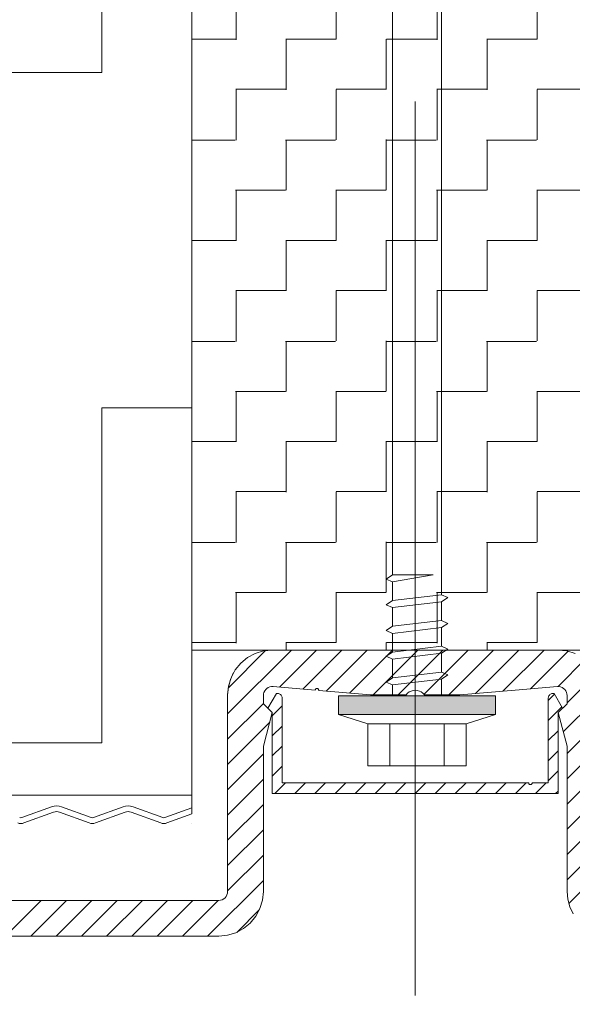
# Model space of a CAD drawing. Header units: metres. Extents: x 1306 to 1412, y -79 to 41.
# Tile 44 of 256: x 1410.8158 to 1410.8777, y -71.1292 to -71.0191. Entities that reach past the tile are written whole.
import ezdxf

# ---------------------------------------------------------------- set-up
doc = ezdxf.new("R2010")
doc.units = ezdxf.units.M
doc.header["$PDMODE"] = 65
doc.linetypes.add('AUSGEZOGEN', pattern=[0])
doc.linetypes.add('GETRENNT2_S6', pattern=[0.11999999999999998, 0.07, -0.01, 0.01, -0.01, 0.01, -0.01])
doc.layers.add('XR$10$_42143', color=7, linetype='Continuous')
doc.layers.add('XR$10$_42154', color=7, linetype='Continuous')
for name, color, linetype, lineweight in [('XR$10$Maßlinie 1_50', 7, 'AUSGEZOGEN', 25), ('XR$10$Muster', 4, 'AUSGEZOGEN', 13), ('XR$10$Möblierung', 4, 'AUSGEZOGEN', 13), ('XR$10$Wand Mauerwerk nt', 7, 'AUSGEZOGEN', 25)]:
    doc.layers.add(name, color=color, linetype=linetype, lineweight=lineweight)
doc.styles.add('ARIAL', font='arial.ttf')
doc.dimstyles.new('DIMSTYLE_32', dxfattribs={"dimtxt": 0.04, "dimasz": 0.03, "dimexe": 0, "dimexo": 1e-06, "dimgap": 0.02, "dimtad": 2, "dimdec": 1, "dimlfac": 100, "dimrnd": 0.5, "dimzin": 4, "dimdsep": 46, "dimtxsty": 'ARIAL', "dimblk1": 'ALL_ML_KREIS', "dimblk2": 'ALL_ML_KREIS', "dimsah": 1, "dimcen": 0, "dimse1": 1, "dimse2": 1, "dimclrd": 7, "dimclre": 7, "dimclrt": 7, "dimadec": 0, "dimazin": 0, "dimtfac": 1, "dimtdec": 0, "dimtix": 1, "dimtmove": 2, "dimatfit": 3, "dimfxl": 0, "dimtzin": 0, "dimlwd": 0, "dimlwe": 25, "dimarcsym": 0})

# ---------------------------------------------------------------- blocks, each defined once
blk = doc.blocks.new('COMPLEXOBJECT_343')
at = {"linetype": 'AUSGEZOGEN', "lineweight": 35, "transparency": 33554687}
h = blk.add_hatch(color=7, dxfattribs=at)
h.set_gradient(color2=(0, 0, 0), one_color=1)
h.paths.add_polyline_path([(1410.851512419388, -71.09680113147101), (1410.851512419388, -71.09471081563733), (1410.869112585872, -71.09680113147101)], flags=0)
h = blk.add_hatch(color=7, dxfattribs=at)
h.set_gradient(color2=(0, 0, 0), one_color=1)
h.paths.add_polyline_path([(1410.851512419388, -71.09471081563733), (1410.869112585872, -71.09471081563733), (1410.869112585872, -71.09680113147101)], flags=0)
at = {"color": 7, "linetype": 'AUSGEZOGEN', "lineweight": 13, "transparency": 33554687}
for p, q in [((1410.857562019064, -71.08115778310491), (1410.857562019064, -70.96492433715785)), ((1410.863061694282, -70.96492433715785), (1410.863061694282, -71.08339796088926)), ((1410.856849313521, -71.08163751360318), (1410.857562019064, -71.08115778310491)), ((1410.857562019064, -71.08115778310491), (1410.862137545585, -71.08115778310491)), ((1410.862137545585, -71.08115778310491), (1410.857562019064, -71.08194843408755)), ((1410.857562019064, -71.08194843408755), (1410.856849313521, -71.08163751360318)), ((1410.857562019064, -71.08403961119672), (1410.857562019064, -71.08194843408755)), ((1410.857562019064, -71.08403272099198), (1410.863061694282, -71.08339796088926)), ((1410.863061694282, -71.08339796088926), (1410.863777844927, -71.08370802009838)), ((1410.856849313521, -71.08451589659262), (1410.857562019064, -71.08403272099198)), ((1410.857562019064, -71.08482681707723), (1410.856849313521, -71.08451589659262)), ((1410.863061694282, -71.08418086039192), (1410.857562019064, -71.08482681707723)), ((1410.863777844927, -71.08370802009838), (1410.863061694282, -71.08418086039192)), ((1410.863061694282, -71.08418861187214), (1410.863061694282, -71.08627634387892)), ((1410.857562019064, -71.08691885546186), (1410.857562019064, -71.08482681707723)), ((1410.856849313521, -71.08739514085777), (1410.857562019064, -71.0869154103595)), ((1410.857562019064, -71.0869154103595), (1410.863061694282, -71.08627634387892)), ((1410.863061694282, -71.08627634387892), (1410.863777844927, -71.08659070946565)), ((1410.863777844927, -71.08659070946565), (1410.863061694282, -71.08706010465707)), ((1410.857562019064, -71.08770864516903), (1410.856849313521, -71.08739514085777)), ((1410.863061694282, -71.08706010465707), (1410.857562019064, -71.08770864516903)), ((1410.857562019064, -71.0897972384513), (1410.857562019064, -71.08770864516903)), ((1410.863061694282, -71.08706699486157), (1410.863061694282, -71.08915558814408)), ((1410.857562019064, -71.08979379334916), (1410.863061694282, -71.08915558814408)), ((1410.863061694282, -71.08915558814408), (1410.863777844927, -71.08946909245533)), ((1410.856849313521, -71.09027352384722), (1410.857562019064, -71.08979379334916)), ((1410.857562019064, -71.09058788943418), (1410.856849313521, -71.09027352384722)), ((1410.863061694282, -71.08994193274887), (1410.857562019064, -71.09058788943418)), ((1410.863777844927, -71.08946909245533), (1410.863061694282, -71.08994193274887)), ((1410.863061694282, -71.08994537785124), (1410.863061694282, -71.09203741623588)), ((1410.857562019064, -71.09267562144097), (1410.857562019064, -71.09058788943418)), ((1410.857562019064, -71.09267562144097), (1410.863061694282, -71.09203741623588)), ((1410.863061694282, -71.09203741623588), (1410.863777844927, -71.09235178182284)), ((1410.863777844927, -71.09235178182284), (1410.863061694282, -71.09282031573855)), ((1410.856849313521, -71.09315190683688), (1410.857562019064, -71.09267562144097)), ((1410.857562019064, -71.09346971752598), (1410.856849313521, -71.09315190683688)), ((1410.863061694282, -71.09282031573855), (1410.857562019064, -71.09346971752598)), ((1410.857562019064, -71.09471167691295), (1410.857562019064, -71.09346971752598)), ((1410.863061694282, -71.09282031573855), (1410.863061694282, -71.09471167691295)), ((1410.869111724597, -71.09471167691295), (1410.85151198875, -71.09471167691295)), ((1410.85151198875, -71.09471167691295), (1410.85151198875, -71.09680027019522)), ((1410.869111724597, -71.09680027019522), (1410.869111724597, -71.09471167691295)), ((1410.85151198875, -71.09680027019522), (1410.854813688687, -71.09784413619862)), ((1410.85151198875, -71.09680027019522), (1410.869111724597, -71.09680027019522)), ((1410.869111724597, -71.09680027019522), (1410.865813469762, -71.09784413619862)), ((1410.854813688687, -71.10254670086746), (1410.854813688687, -71.09784413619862)), ((1410.854813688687, -71.09784413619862), (1410.865813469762, -71.09784413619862)), ((1410.857286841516, -71.10254670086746), (1410.857286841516, -71.09784413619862)), ((1410.86333687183, -71.10254670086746), (1410.86333687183, -71.09784413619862)), ((1410.865813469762, -71.09784413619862), (1410.865813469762, -71.10254670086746)), ((1410.860313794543, -71.10254670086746), (1410.854813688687, -71.10254670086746)), ((1410.865813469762, -71.10254670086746), (1410.860313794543, -71.10254670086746))]:
    blk.add_line(p, q, dxfattribs=at)
blk = doc.blocks.new('COMPLEXOBJECT_346')
at = {"layer": 'XR$10$_42143', "color": 7, "linetype": 'AUSGEZOGEN', "lineweight": 13, "transparency": 33554687}
for p, q in [((1410.841335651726, -71.09042166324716), (1410.842199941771, -71.08996001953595)), ((1410.842199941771, -71.08996001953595), (1410.843138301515, -71.08967752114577)), ((1410.843138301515, -71.08967752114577), (1410.844111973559, -71.08957847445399)), ((1410.876114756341, -71.08957847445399), (1410.844114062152, -71.08957847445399)), ((1410.877088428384, -71.08967752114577), (1410.876114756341, -71.08957847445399)), ((1410.878026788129, -71.08996001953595), (1410.877088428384, -71.08967752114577)), ((1410.839956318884, -71.09180142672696), (1410.840577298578, -71.09104264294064)), ((1410.840577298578, -71.09104264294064), (1410.841335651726, -71.09042166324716)), ((1410.839781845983, -71.0920796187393), (1410.839414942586, -71.09287026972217)), ((1410.839494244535, -71.0926652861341), (1410.839956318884, -71.09180142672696)), ((1410.839414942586, -71.09287026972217), (1410.839189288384, -71.09371345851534)), ((1410.83920873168, -71.09360407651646), (1410.839494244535, -71.0926652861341)), ((1410.839189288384, -71.09371345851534), (1410.839111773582, -71.09457731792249)), ((1410.839111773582, -71.09457731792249), (1410.839111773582, -71.11658032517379)), ((1410.839113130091, -71.09457731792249), (1410.83920873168, -71.09360407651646)), ((1410.843129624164, -71.09448257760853), (1410.843111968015, -71.09466602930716)), ((1410.843111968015, -71.09557898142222), (1410.843111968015, -71.09466602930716)), ((1410.84317914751, -71.09430946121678), (1410.843129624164, -71.09448257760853)), ((1410.843260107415, -71.09414323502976), (1410.84317914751, -71.09430946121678)), ((1410.843373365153, -71.09399509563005), (1410.843260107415, -71.09414323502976)), ((1410.843507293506, -71.09387193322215), (1410.843373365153, -71.09399509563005)), ((1410.84366232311, -71.09377288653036), (1410.843507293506, -71.09387193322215)), ((1410.843613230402, -71.09608024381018), (1410.844565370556, -71.09442917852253)), ((1410.8438319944, -71.09370656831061), (1410.84366232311, -71.09377288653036)), ((1410.844011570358, -71.09367125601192), (1410.8438319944, -71.09370656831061)), ((1410.844195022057, -71.09367125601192), (1410.844011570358, -71.09367125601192)), ((1410.844195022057, -71.09367125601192), (1410.848915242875, -71.09406227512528)), ((1410.844565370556, -71.09442917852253), (1410.844713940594, -71.09442917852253)), ((1410.844565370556, -71.09442917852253), (1410.844713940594, -71.09442917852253)), ((1410.844713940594, -71.09442917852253), (1410.844798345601, -71.09443606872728)), ((1410.844798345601, -71.09443606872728), (1410.844883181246, -71.09446104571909)), ((1410.844883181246, -71.09446104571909), (1410.84496414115, -71.09449635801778)), ((1410.84496414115, -71.09449635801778), (1410.845034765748, -71.09454545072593)), ((1410.845034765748, -71.09454545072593), (1410.845094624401, -71.0946091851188)), ((1410.845094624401, -71.0946091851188), (1410.845144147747, -71.0946798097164)), ((1410.845144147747, -71.0946798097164), (1410.845182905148, -71.0947607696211)), ((1410.848918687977, -71.0940269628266), (1410.848915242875, -71.09406227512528)), ((1410.848932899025, -71.09399165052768), (1410.848918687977, -71.0940269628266)), ((1410.848954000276, -71.09395978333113), (1410.848932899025, -71.09399165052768)), ((1410.848978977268, -71.09393222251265), (1410.848954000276, -71.09395978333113)), ((1410.849006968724, -71.0939106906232), (1410.848978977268, -71.09393222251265)), ((1410.849038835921, -71.0938934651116), (1410.849006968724, -71.0939106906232)), ((1410.84907414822, -71.09388226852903), (1410.849038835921, -71.0938934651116)), ((1410.849112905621, -71.09387882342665), (1410.84907414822, -71.09388226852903)), ((1410.849148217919, -71.09388226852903), (1410.849112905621, -71.09387882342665)), ((1410.849183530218, -71.0938934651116), (1410.849148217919, -71.09388226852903)), ((1410.849215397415, -71.09390724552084), (1410.849183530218, -71.0938934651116)), ((1410.849246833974, -71.09392877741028), (1410.849215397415, -71.09390724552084)), ((1410.849271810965, -71.09395633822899), (1410.849246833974, -71.09392877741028)), ((1410.849289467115, -71.0939882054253), (1410.849271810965, -71.09395633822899)), ((1410.849303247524, -71.09402351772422), (1410.849289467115, -71.0939882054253)), ((1410.849310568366, -71.09405883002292), (1410.849303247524, -71.09402351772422)), ((1410.849310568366, -71.09409414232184), (1410.849310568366, -71.09405883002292)), ((1410.849310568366, -71.09409414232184), (1410.855113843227, -71.09457731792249)), ((1410.855113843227, -71.09457731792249), (1410.859089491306, -71.09457731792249)), ((1410.85924839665, -71.09440850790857), (1410.859089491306, -71.09457731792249)), ((1410.859438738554, -71.09426725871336), (1410.85924839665, -71.09440850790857)), ((1410.859650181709, -71.09416476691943), (1410.859438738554, -71.09426725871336)), ((1410.859879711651, -71.09410103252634), (1410.859650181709, -71.09416476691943)), ((1410.860112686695, -71.0940803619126), (1410.859879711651, -71.09410103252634)), ((1410.860348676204, -71.09410103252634), (1410.860112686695, -71.0940803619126)), ((1410.860574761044, -71.09416476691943), (1410.860348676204, -71.09410103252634)), ((1410.860786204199, -71.09426725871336), (1410.860574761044, -71.09416476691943)), ((1410.86097697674, -71.09440850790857), (1410.860786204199, -71.09426725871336)), ((1410.861138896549, -71.09457731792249), (1410.86097697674, -71.09440850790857)), ((1410.865111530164, -71.09457731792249), (1410.861138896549, -71.09457731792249)), ((1410.87131314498, -71.09406227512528), (1410.865111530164, -71.09457731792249)), ((1410.876029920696, -71.09367125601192), (1410.87131314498, -71.09406227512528)), ((1410.875042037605, -71.0947607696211), (1410.875080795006, -71.0946798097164)), ((1410.875080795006, -71.0946798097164), (1410.875130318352, -71.0946091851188)), ((1410.875130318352, -71.0946091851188), (1410.875190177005, -71.09454545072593)), ((1410.875190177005, -71.09454545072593), (1410.875260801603, -71.09449635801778)), ((1410.875260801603, -71.09449635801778), (1410.875341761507, -71.09446104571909)), ((1410.875341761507, -71.09446104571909), (1410.875426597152, -71.09443606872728)), ((1410.875426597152, -71.09443606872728), (1410.875511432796, -71.09442917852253)), ((1410.875511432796, -71.09442917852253), (1410.875659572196, -71.09442917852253)), ((1410.876213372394, -71.09367125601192), (1410.876029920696, -71.09367125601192)), ((1410.876393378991, -71.09370656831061), (1410.876213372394, -71.09367125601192)), ((1410.876562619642, -71.09377288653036), (1410.876393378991, -71.09370656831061)), ((1410.876721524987, -71.09387193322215), (1410.876562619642, -71.09377288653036)), ((1410.87685545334, -71.09399509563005), (1410.876721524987, -71.09387193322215)), ((1410.876964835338, -71.09414323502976), (1410.87685545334, -71.09399509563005)), ((1410.877045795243, -71.09430946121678), (1410.876964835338, -71.09414323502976)), ((1410.877095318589, -71.09448257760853), (1410.877045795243, -71.09430946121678)), ((1410.877112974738, -71.09466602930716), (1410.877095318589, -71.09448257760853)), ((1410.877112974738, -71.09557898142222), (1410.877112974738, -71.09466602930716)), ((1410.844114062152, -71.09657806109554), (1410.843111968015, -71.09557898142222)), ((1410.845182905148, -71.0947607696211), (1410.845204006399, -71.09484172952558)), ((1410.845204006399, -71.09484172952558), (1410.845211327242, -71.09493044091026)), ((1410.845211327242, -71.09493044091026), (1410.845211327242, -71.10443031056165)), ((1410.875014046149, -71.09493044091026), (1410.875020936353, -71.09484172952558)), ((1410.875014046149, -71.10443031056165), (1410.875014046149, -71.09493044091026)), ((1410.875020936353, -71.09484172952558), (1410.875042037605, -71.0947607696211)), ((1410.876114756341, -71.09657806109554), (1410.877112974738, -71.09557898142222)), ((1410.843111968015, -71.10030996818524), (1410.844114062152, -71.09657806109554)), ((1410.844114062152, -71.09657806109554), (1410.843613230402, -71.09608024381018)), ((1410.844114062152, -71.09657806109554), (1410.843613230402, -71.09608024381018)), ((1410.844114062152, -71.10563006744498), (1410.844114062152, -71.09657806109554)), ((1410.876114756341, -71.09657806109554), (1410.876612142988, -71.09608024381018)), ((1410.876612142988, -71.09608024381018), (1410.876114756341, -71.09657806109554)), ((1410.877112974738, -71.10030996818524), (1410.876114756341, -71.09657806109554)), ((1410.876114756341, -71.09657806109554), (1410.876114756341, -71.10563006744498)), ((1410.843111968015, -71.11658032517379), (1410.843111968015, -71.10030996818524)), ((1410.877112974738, -71.11658032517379), (1410.877112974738, -71.10030996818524)), ((1410.845211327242, -71.10443031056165), (1410.872812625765, -71.10443031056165)), ((1410.872812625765, -71.10443031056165), (1410.872816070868, -71.10446562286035)), ((1410.872816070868, -71.10446562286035), (1410.872822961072, -71.1044974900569)), ((1410.872822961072, -71.1044974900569), (1410.872840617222, -71.10452935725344)), ((1410.872840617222, -71.10452935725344), (1410.872858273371, -71.10456122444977)), ((1410.872858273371, -71.10456122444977), (1410.872883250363, -71.10458189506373)), ((1410.872883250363, -71.10458189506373), (1410.872911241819, -71.10460342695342)), ((1410.872911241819, -71.10460342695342), (1410.872943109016, -71.10461720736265)), ((1410.873087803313, -71.10461376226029), (1410.873123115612, -71.10459309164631)), ((1410.873123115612, -71.10459309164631), (1410.873154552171, -71.1045681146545)), ((1410.873154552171, -71.1045681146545), (1410.873176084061, -71.10453969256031)), ((1410.873176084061, -71.10453969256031), (1410.873197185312, -71.10450438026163)), ((1410.873197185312, -71.10450438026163), (1410.873207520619, -71.10446906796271)), ((1410.873207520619, -71.10446906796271), (1410.873214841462, -71.10443031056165)), ((1410.873214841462, -71.10443031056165), (1410.875014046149, -71.10443031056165)), ((1410.876114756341, -71.10563006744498), (1410.844114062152, -71.10563006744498)), ((1410.872943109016, -71.10461720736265), (1410.872978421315, -71.104628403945)), ((1410.872978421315, -71.104628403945), (1410.873013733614, -71.10463184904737)), ((1410.873013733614, -71.10463184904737), (1410.873052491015, -71.10462495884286)), ((1410.873052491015, -71.10462495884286), (1410.873087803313, -71.10461376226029)), ((1410.839094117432, -71.11677411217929), (1410.839111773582, -71.11658032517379)), ((1410.843016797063, -71.11755356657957), (1410.843111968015, -71.11658032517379)), ((1410.877112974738, -71.11658032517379), (1410.87719048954, -71.11744849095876)), ((1410.838113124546, -71.1175785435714), (1410.783612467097, -71.1175785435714)), ((1410.838113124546, -71.1175785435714), (1410.83830734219, -71.11756131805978)), ((1410.83830734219, -71.11756131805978), (1410.838494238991, -71.11750447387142)), ((1410.838494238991, -71.11750447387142), (1410.838666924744, -71.11741317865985)), ((1410.838666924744, -71.11741317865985), (1410.838818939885, -71.11728570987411)), ((1410.838818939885, -71.11728570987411), (1410.838945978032, -71.1171341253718)), ((1410.838945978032, -71.1171341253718), (1410.839037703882, -71.11696100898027)), ((1410.839037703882, -71.11696100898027), (1410.839094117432, -71.11677411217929)), ((1410.842731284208, -71.11849235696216), (1410.843016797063, -71.11755356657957)), ((1410.87719048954, -71.11744849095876), (1410.877416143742, -71.11829167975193)), ((1410.842268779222, -71.11935707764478), (1410.842731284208, -71.11849235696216)), ((1410.877416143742, -71.11829167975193), (1410.87778304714, -71.11907802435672)), ((1410.841648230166, -71.1201150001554), (1410.842268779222, -71.11935707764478)), ((1410.840025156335, -71.12120192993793), (1410.84088944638, -71.12073597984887)), ((1410.84088944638, -71.12073597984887), (1410.841648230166, -71.1201150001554)), ((1410.775110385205, -71.12157916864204), (1410.838113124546, -71.12157916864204)), ((1410.838113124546, -71.12157916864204), (1410.83908679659, -71.12148356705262)), ((1410.83908679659, -71.12148356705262), (1410.840025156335, -71.12120192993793))]:
    blk.add_line(p, q, dxfattribs=at)
for points in [[(1410.844713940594, -71.09442917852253), (1410.844713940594, -71.09442917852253)], [(1410.875014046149, -71.09493044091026), (1410.875014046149, -71.09493044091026)], [(1410.872812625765, -71.10443031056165), (1410.872812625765, -71.10443031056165)], [(1410.873013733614, -71.10463184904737), (1410.873013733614, -71.10463184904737)]]:
    blk.add_lwpolyline(points, close=True, dxfattribs=at)
at = {"layer": 'XR$10$Muster', "color": 4, "linetype": 'AUSGEZOGEN', "lineweight": 13, "transparency": 33554687}
for p, q in [((1410.839111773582, -71.0967150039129), (1410.846248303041, -71.08957847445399)), ((1410.839171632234, -71.0938297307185), (1410.843362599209, -71.08963531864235)), ((1410.844925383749, -71.09373068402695), (1410.849077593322, -71.08957847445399)), ((1410.847535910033, -71.09394944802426), (1410.851903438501, -71.08957847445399)), ((1410.850146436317, -71.09416476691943), (1410.854732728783, -71.08957847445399)), ((1410.852756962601, -71.09438353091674), (1410.857562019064, -71.08957847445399)), ((1410.855389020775, -71.09457731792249), (1410.860391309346, -71.08957847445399)), ((1410.858218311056, -71.09457731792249), (1410.863217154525, -71.08957847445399)), ((1410.861096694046, -71.0945316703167), (1410.866046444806, -71.08957847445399)), ((1410.863876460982, -71.09457731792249), (1410.868875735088, -71.08957847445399)), ((1410.866847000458, -71.09443606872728), (1410.871705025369, -71.08957847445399)), ((1410.869933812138, -71.09417854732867), (1410.874534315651, -71.08957847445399)), ((1410.873017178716, -71.09392102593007), (1410.877232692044, -71.08970594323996)), ((1410.876103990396, -71.09366694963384), (1410.879155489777, -71.09061200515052)), ((1410.877112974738, -71.09548424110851), (1410.880471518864, -71.09212957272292)), ((1410.875712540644, -71.09452133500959), (1410.875014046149, -71.09521982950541)), ((1410.875659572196, -71.09442917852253), (1410.876612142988, -71.09608024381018)), ((1410.87668965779, -71.09873297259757), (1410.881106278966, -71.09431979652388)), ((1410.839111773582, -71.09954084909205), (1410.843111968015, -71.09554453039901)), ((1410.845211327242, -71.09583305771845), (1410.844114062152, -71.09693376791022)), ((1410.876534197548, -71.09594243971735), (1410.875014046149, -71.09746345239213)), ((1410.839111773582, -71.10237013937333), (1410.843824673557, -71.0976606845)), ((1410.877112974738, -71.10114282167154), (1410.881113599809, -71.09713875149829)), ((1410.845211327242, -71.09808098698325), (1410.844114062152, -71.09917739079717)), ((1410.876114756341, -71.09860981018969), (1410.875014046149, -71.09971052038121)), ((1410.877112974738, -71.10396866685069), (1410.881113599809, -71.09997148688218)), ((1410.839111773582, -71.10519942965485), (1410.843111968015, -71.1011988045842)), ((1410.845211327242, -71.1003246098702), (1410.844114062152, -71.10142532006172)), ((1410.876114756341, -71.10085687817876), (1410.875014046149, -71.10195414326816)), ((1410.845211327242, -71.10257167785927), (1410.844114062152, -71.10366894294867)), ((1410.876114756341, -71.10310050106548), (1410.875014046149, -71.10420121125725)), ((1410.877112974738, -71.10679795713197), (1410.881113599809, -71.10279733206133)), ((1410.839111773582, -71.10802871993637), (1410.843111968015, -71.10402809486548)), ((1410.845595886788, -71.10443031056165), (1410.844396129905, -71.10563006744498)), ((1410.847842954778, -71.10443031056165), (1410.846643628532, -71.10563006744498)), ((1410.872537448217, -71.10443031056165), (1410.871338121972, -71.10563006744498)), ((1410.874784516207, -71.10443031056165), (1410.873581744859, -71.10563006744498)), ((1410.876114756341, -71.10534412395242), (1410.875828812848, -71.10563006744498)), ((1410.877112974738, -71.10962724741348), (1410.881113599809, -71.10562662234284)), ((1410.839111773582, -71.11085456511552), (1410.843111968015, -71.106857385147)), ((1410.877112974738, -71.11245653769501), (1410.881113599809, -71.10845246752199)), ((1410.839111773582, -71.11368385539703), (1410.843111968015, -71.10968323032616)), ((1410.877112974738, -71.11528238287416), (1410.881113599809, -71.11128175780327)), ((1410.839111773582, -71.11651314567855), (1410.843111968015, -71.11251252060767)), ((1410.877296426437, -71.11792822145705), (1410.881113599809, -71.11411104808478)), ((1410.836875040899, -71.12157916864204), (1410.843111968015, -71.11534181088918)), ((1410.814247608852, -71.12157916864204), (1410.818248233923, -71.1175785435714)), ((1410.817076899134, -71.12157916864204), (1410.821077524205, -71.1175785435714)), ((1410.819906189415, -71.12157916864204), (1410.823903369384, -71.1175785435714)), ((1410.822732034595, -71.12157916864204), (1410.826732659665, -71.1175785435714)), ((1410.825561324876, -71.12157916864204), (1410.829561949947, -71.1175785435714)), ((1410.828390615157, -71.12157916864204), (1410.832391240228, -71.1175785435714)), ((1410.831219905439, -71.12157916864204), (1410.835217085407, -71.1175785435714)), ((1410.834045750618, -71.12157916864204), (1410.838046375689, -71.1175785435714)), ((1410.840127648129, -71.12115542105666), (1410.842688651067, -71.11859484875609))]:
    blk.add_line(p, q, dxfattribs=at)
blk = doc.blocks.new('ALL_ML_KREIS')
at = {"color": 0, "linetype": 'ByBlock', "lineweight": -2}
for p, q in [((0, -0.5), (0, 0.5)), ((-1, 0), (0.5, 0))]:
    blk.add_line(p, q, dxfattribs=at)
blk.add_circle((0, 0), 0.15, dxfattribs=at)
blk = doc.blocks.new('*D1407')
at = {"layer": 'DEFPOINTS', "color": 7, "linetype": 'AUSGEZOGEN', "lineweight": 25, "transparency": 33554687}
for p in [(1410.51011336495, -71.02097636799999), (1411.21011336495, -71.02097636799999), (1410.51011336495, -71.23384522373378)]:
    blk.add_point(p, dxfattribs=at)
at = {"layer": 'XR$10$Maßlinie 1_50', "color": 7, "linetype": 'AUSGEZOGEN', "lineweight": -2, "transparency": 33554687}
blk.add_line((1410.51011336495, -71.23384522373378), (1411.21011336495, -71.23384522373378), dxfattribs=at)
at = {"layer": 'XR$10$Maßlinie 1_50', "color": 7, "linetype": 'AUSGEZOGEN', "lineweight": 25, "transparency": 33554687, "xscale": 0.03, "yscale": 0.03, "zscale": 0.03, "rotation": 180}
blk.add_blockref('ALL_ML_KREIS', (1410.51011336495, -71.23384522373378), dxfattribs=at)
at = {"layer": 'XR$10$Maßlinie 1_50', "color": 7, "linetype": 'AUSGEZOGEN', "lineweight": 25, "transparency": 33554687, "xscale": 0.03, "yscale": 0.03, "zscale": 0.03}
blk.add_blockref('ALL_ML_KREIS', (1411.21011336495, -71.23384522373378), dxfattribs=at)
at = {"layer": 'XR$10$Maßlinie 1_50', "color": 7, "linetype": 'AUSGEZOGEN', "lineweight": 25, "transparency": 33554687, "insert": (1410.858372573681, -71.20316309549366), "char_height": 0.04, "width": 0.16, "attachment_point": 5, "style": 'ARIAL'}
blk.add_mtext('\\A1;{\\A1;{70\\H0.026400;\\S^ ;}}', dxfattribs=at)
blk = doc.blocks.new('*D1412')
at = {"layer": 'DEFPOINTS', "color": 7, "linetype": 'AUSGEZOGEN', "lineweight": 25, "transparency": 33554687}
for p in [(1411.21011336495, -71.02097636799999), (1410.86511336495, -71.13020100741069), (1410.86511336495, -71.32269696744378)]:
    blk.add_point(p, dxfattribs=at)
at = {"layer": 'XR$10$Maßlinie 1_50', "color": 7, "linetype": 'AUSGEZOGEN', "lineweight": -2, "transparency": 33554687}
blk.add_line((1410.86511336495, -71.32269696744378), (1411.21011336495, -71.32269696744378), dxfattribs=at)
at = {"layer": 'XR$10$Maßlinie 1_50', "color": 7, "linetype": 'AUSGEZOGEN', "lineweight": 25, "transparency": 33554687, "xscale": 0.03, "yscale": 0.03, "zscale": 0.03, "rotation": 180}
blk.add_blockref('ALL_ML_KREIS', (1410.86511336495, -71.32269696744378), dxfattribs=at)
at = {"layer": 'XR$10$Maßlinie 1_50', "color": 7, "linetype": 'AUSGEZOGEN', "lineweight": 25, "transparency": 33554687, "xscale": 0.03, "yscale": 0.03, "zscale": 0.03}
blk.add_blockref('ALL_ML_KREIS', (1411.21011336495, -71.32269696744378), dxfattribs=at)
at = {"layer": 'XR$10$Maßlinie 1_50', "color": 7, "linetype": 'AUSGEZOGEN', "lineweight": 25, "transparency": 33554687, "insert": (1411.053883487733, -71.29198755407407), "char_height": 0.04, "width": 0.16, "attachment_point": 5, "style": 'ARIAL'}
blk.add_mtext('\\A1;{\\A1;{34\\H0.026400;\\S5^ ;}}', dxfattribs=at)

msp = doc.modelspace()

# ---------------------------------------------------------------- hatches: boundary and pattern name
at = {"layer": 'XR$10$Muster', "linetype": 'AUSGEZOGEN', "lineweight": 13, "transparency": 33554687}
h = msp.add_hatch(dxfattribs=at)
h.set_pattern_fill('MUSTER', color=4, scale=0.0375, angle=90.00000000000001, style=0, pattern_type=2)
h.set_pattern_definition([(90.00000000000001, (-0.07500000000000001, 0.07499999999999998), (-0.03750000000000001, 0.03749999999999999), [0.0375, -0.0375]), (180, (-0.07500000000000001, 0.07499999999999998), (-0.03750000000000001, -0.03749999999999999), [0.0375, -0.0375])])
h.paths.add_polyline_path([(1410.835114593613, -70.96441921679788), (1410.290008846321, -70.9644192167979), (1410.290008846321, -71.10582790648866), (1410.835114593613, -71.10582790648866)], flags=0)
h = msp.add_hatch(dxfattribs=at)
h.set_pattern_fill('MUSTER', color=4, scale=0.005625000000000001, angle=90.00000000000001, style=0, pattern_type=2)
h.set_pattern_definition([(90.00000000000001, (-0.01125, 0.01125), (-0.005625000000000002, 0.005625), [0.005625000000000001, -0.005625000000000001]), (180, (-0.01125, 0.01125), (-0.005625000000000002, -0.005625), [0.005625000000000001, -0.005625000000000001])])
h.paths.add_polyline_path([(1410.885113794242, -71.08957847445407), (1410.885113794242, -70.96441921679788), (1410.835114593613, -70.96441921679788), (1410.835114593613, -71.08957847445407)], flags=0)

# ---------------------------------------------------------------- linework, layer by layer
at = {"color": 7, "linetype": 'AUSGEZOGEN', "lineweight": 13, "transparency": 33554687}
for p, q in [((1410.835114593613, -70.9609763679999), (1410.835114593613, -71.10789732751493)), ((1410.835114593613, -71.1089763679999), (1410.835114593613, -71.1089812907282))]:
    msp.add_line(p, q, dxfattribs=at)
at = {"layer": 'XR$10$_42143', "color": 30, "linetype": 'AUSGEZOGEN', "lineweight": 13, "transparency": 33554687}
for p, q in [((1410.816079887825, -71.10832409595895), (1410.819400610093, -71.10711669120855)), ((1410.819615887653, -71.10770876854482), (1410.816295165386, -71.10891617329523)), ((1410.823620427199, -71.1089161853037), (1410.820299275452, -71.10770875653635)), ((1410.820514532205, -71.10711667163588), (1410.823835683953, -71.10832410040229)), ((1410.824088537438, -71.10832409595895), (1410.827409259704, -71.10711669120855)), ((1410.827624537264, -71.10770876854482), (1410.824303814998, -71.10891617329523)), ((1410.831629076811, -71.1089161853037), (1410.828307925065, -71.10770875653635)), ((1410.828523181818, -71.10711667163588), (1410.831844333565, -71.10832410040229)), ((1410.83209718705, -71.10832409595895), (1410.835114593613, -71.10722697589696)), ((1410.835114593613, -71.10789732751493), (1410.832312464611, -71.10891617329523))]:
    msp.add_line(p, q, dxfattribs=at)
for centre, radius, start, end in [((1410.819957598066, -71.10864857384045), 0.001630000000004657, 70.02089750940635, 109.9811160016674), ((1410.819957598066, -71.10864857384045), 0.001, 70.02089751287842, 109.9811160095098), ((1410.827966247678, -71.10864857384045), 0.001629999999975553, 70.02089750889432, 109.9811160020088), ((1410.827966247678, -71.10864857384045), 0.001, 70.0208975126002, 109.9811160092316), ((1410.815953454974, -71.10797636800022), 0.001, 250.0208975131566, 289.9811160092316), ((1410.815953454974, -71.10797636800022), 0.0003699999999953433, 250.0208975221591, 289.9811160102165), ((1410.823962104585, -71.10797636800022), 0.001, 250.0208975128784, 289.9811160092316), ((1410.823962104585, -71.10797636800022), 0.0003700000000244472, 250.020897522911, 289.9811160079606), ((1410.831970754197, -71.10797636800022), 0.001, 250.0208975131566, 289.9811160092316), ((1410.831970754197, -71.10797636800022), 0.0003699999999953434, 250.0208975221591, 289.9811160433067)]:
    msp.add_arc(centre, radius, start, end, dxfattribs=at)
at = {"layer": 'XR$10$_42154', "color": 51, "linetype": 'AUSGEZOGEN', "lineweight": 13, "transparency": 33554687}
for p, q in [((1410.819400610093, -71.10711669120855), (1410.816079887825, -71.10832409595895)), ((1410.823835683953, -71.10832410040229), (1410.820514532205, -71.10711667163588)), ((1410.827409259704, -71.10711669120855), (1410.824088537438, -71.10832409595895)), ((1410.831844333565, -71.10832410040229), (1410.828523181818, -71.10711667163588)), ((1410.835114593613, -71.10722697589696), (1410.83209718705, -71.10832409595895))]:
    msp.add_line(p, q, dxfattribs=at)
for centre, radius, start, end in [((1410.819957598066, -71.10864857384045), 0.001630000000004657, 70.02089750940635, 109.9811160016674), ((1410.827966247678, -71.10864857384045), 0.001629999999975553, 70.02089750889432, 109.9811160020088), ((1410.815953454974, -71.10797636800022), 0.0003699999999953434, 250.0208975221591, 289.9811160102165), ((1410.823962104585, -71.10797636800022), 0.0003700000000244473, 250.020897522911, 289.9811160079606), ((1410.831970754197, -71.10797636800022), 0.0003699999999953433, 250.0208975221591, 289.9811160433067)]:
    msp.add_arc(centre, radius, start, end, dxfattribs=at)
at = {"layer": 'XR$10$Muster', "color": 4, "linetype": 'AUSGEZOGEN', "lineweight": 13, "transparency": 33554687}
for p, q in [((1410.850086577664, -71.10443031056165), (1410.848887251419, -71.10563006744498)), ((1410.852333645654, -71.10443031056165), (1410.851134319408, -71.10563006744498)), ((1410.85457726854, -71.10443031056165), (1410.853377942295, -71.10563006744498)), ((1410.856820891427, -71.10443031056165), (1410.855621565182, -71.10563006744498)), ((1410.859068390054, -71.10443031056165), (1410.857869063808, -71.10563006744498)), ((1410.861312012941, -71.10443031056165), (1410.860112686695, -71.10563006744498)), ((1410.86355908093, -71.10443031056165), (1410.862359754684, -71.10563006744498)), ((1410.865802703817, -71.10443031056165), (1410.864603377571, -71.10563006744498)), ((1410.868046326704, -71.10443031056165), (1410.866847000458, -71.10563006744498)), ((1410.870293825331, -71.10443031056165), (1410.869094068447, -71.10563006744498))]:
    msp.add_line(p, q, dxfattribs=at)
at = {"layer": 'XR$10$Möblierung', "color": 4, "linetype": 'GETRENNT2_S6', "lineweight": 18, "transparency": 33554687}
msp.add_line((1410.86011336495, -71.12821150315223), (1410.86011336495, -70.36751044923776), dxfattribs=at)
at = {"layer": 'XR$10$Wand Mauerwerk nt', "color": 7, "linetype": 'AUSGEZOGEN', "lineweight": 13, "transparency": 33554687}
for p, q in [((1410.885113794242, -71.08957847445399), (1410.835114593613, -71.08957847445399)), ((1410.835112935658, -71.10582790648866), (1410.290008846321, -71.10582790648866))]:
    msp.add_line(p, q, dxfattribs=at)

# ---------------------------------------------------------------- block references
at = {"color": 7, "linetype": 'AUSGEZOGEN', "lineweight": 13, "transparency": 33554687}
msp.add_blockref('COMPLEXOBJECT_343', (0, 0), dxfattribs=at)
at = {"layer": 'XR$10$_42143', "color": 7, "linetype": 'AUSGEZOGEN', "lineweight": 13, "transparency": 33554687}
msp.add_blockref('COMPLEXOBJECT_346', (0, 0), dxfattribs=at)

# ---------------------------------------------------------------- dimensions: what is measured, and where the dimension line sits
at = {"layer": 'XR$10$Maßlinie 1_50', "color": 7, "linetype": 'AUSGEZOGEN', "lineweight": 25, "transparency": 33554687}
for base, p1, picture, middle in [((1411.21011336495, -71.23384522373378), (1410.51011336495, -71.02097736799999), '*D1407', (1410.858372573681, -71.20316309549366)), ((1411.21011336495, -71.32269696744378), (1410.86511336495, -71.1302020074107), '*D1412', (1411.053883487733, -71.29198755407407))]:
    dim = msp.add_linear_dim(base=base, p1=p1, p2=(1411.21011336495, -71.02097736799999), dimstyle='DIMSTYLE_32', override={"dimpost": '<>', "dimclrd": 7, "dimclre": 7, "dimclrt": 7, "dimlwd": 0, "dimlwe": 25}, dxfattribs=at)
    dim.commit()
    dim.dimension.update_dxf_attribs({"geometry": picture, "text_midpoint": middle, "dimtype": 160})

doc.saveas('drawing.dxf')
